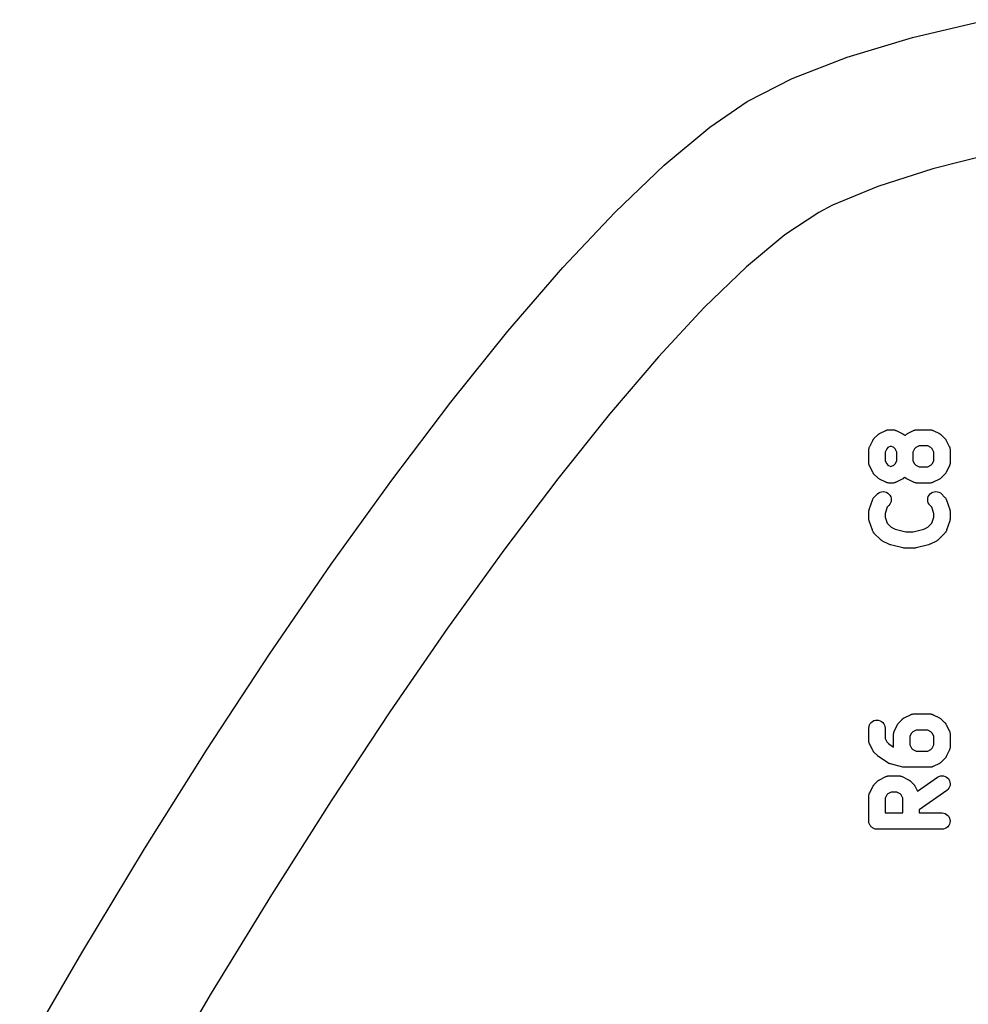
# Model space of a CAD drawing. Extents: x 57.3 to 93.1, y -79.3 to -45.8.
# Tile 15 of 33: x 60.6 to 67.9, y -54 to -46.4. Entities that reach past the tile are written whole.
import ezdxf

# ---------------------------------------------------------------- set-up
doc = ezdxf.new("R2010")
doc.units = 0
doc.header["$MEASUREMENT"] = 0
doc.layers.add('BLACK', color=7, linetype='CONTINUOUS')

msp = doc.modelspace()

# ---------------------------------------------------------------- linework, layer by layer
at = {"layer": 'BLACK', "linetype": 'CONTINUOUS'}
for p, q in [((67.4999, -46.5448), (68.0753, -46.4075)), ((66.9982, -46.6957), (67.4997, -46.5449)), ((67.4997, -46.5449), (67.4997, -46.5448)), ((67.4997, -46.5448), (67.4998, -46.5448)), ((67.4998, -46.5448), (67.4999, -46.5448)), ((66.5737, -46.8599), (66.9979, -46.6958)), ((66.9979, -46.6958), (66.9979, -46.6958)), ((66.9979, -46.6958), (66.9981, -46.6958)), ((66.9981, -46.6958), (66.9982, -46.6957)), ((66.2295, -47.0368), (66.5732, -46.8601)), ((66.5732, -46.8601), (66.5735, -46.86)), ((66.5732, -46.8601), (66.5732, -46.8601)), ((66.5735, -46.86), (66.5737, -46.8599)), ((65.9424, -47.2334), (66.229, -47.0372)), ((66.229, -47.0371), (66.2293, -47.037)), ((66.229, -47.0372), (66.229, -47.0371)), ((66.2293, -47.037), (66.2295, -47.0368)), ((65.591, -47.5249), (65.942, -47.2337)), ((65.942, -47.2336), (65.9422, -47.2335)), ((65.942, -47.2337), (65.942, -47.2336)), ((65.9422, -47.2335), (65.9424, -47.2334)), ((68.1535, -47.4285), (67.6564, -47.5538)), ((65.2131, -47.8866), (65.5907, -47.5252)), ((65.5907, -47.5252), (65.5908, -47.5251)), ((65.5908, -47.5251), (65.5909, -47.525)), ((65.5909, -47.525), (65.591, -47.5249)), ((67.6564, -47.5538), (67.2318, -47.6893)), ((67.2318, -47.6893), (66.8846, -47.8344)), ((66.8846, -47.8344), (66.7794, -47.8889)), ((64.8117, -48.3139), (65.2129, -47.8867)), ((65.2129, -47.8867), (65.213, -47.8867)), ((65.213, -47.8867), (65.213, -47.8866)), ((65.213, -47.8866), (65.2131, -47.8866)), ((66.7794, -47.8889), (66.5178, -48.0616)), ((66.5178, -48.0616), (66.223, -48.3069)), ((64.3897, -48.8026), (64.8115, -48.314)), ((64.8115, -48.314), (64.8116, -48.314)), ((64.8116, -48.314), (64.8116, -48.3139)), ((64.8116, -48.3139), (64.8117, -48.3139)), ((66.223, -48.3069), (65.8981, -48.621)), ((65.8981, -48.621), (65.546, -49)), ((63.9502, -49.3485), (64.3896, -48.8028)), ((64.3896, -48.8027), (64.3897, -48.8026)), ((64.3896, -48.8028), (64.3896, -48.8027)), ((64.3896, -48.8027), (64.3896, -48.8027)), ((65.546, -49), (65.1698, -49.4399)), ((63.4961, -49.9471), (63.9501, -49.3486)), ((63.9501, -49.3486), (63.9501, -49.3485)), ((63.9501, -49.3485), (63.9501, -49.3485)), ((63.9501, -49.3485), (63.9502, -49.3485)), ((65.1698, -49.4399), (64.7724, -49.9366)), ((67.2459, -49.5901), (67.2935, -49.5662)), ((67.2935, -49.5662), (67.2943, -49.5659)), ((67.2943, -49.5659), (67.296, -49.5652)), ((67.296, -49.5652), (67.2976, -49.5644)), ((67.2976, -49.5644), (67.3017, -49.5631)), ((67.3017, -49.5631), (67.3057, -49.5617)), ((67.3057, -49.5617), (67.3075, -49.5614)), ((67.3075, -49.5614), (67.3093, -49.5608)), ((67.3093, -49.5608), (67.3135, -49.5604)), ((67.3135, -49.5604), (67.3178, -49.5598)), ((67.3178, -49.5598), (67.3196, -49.5598)), ((67.3196, -49.5598), (67.3214, -49.5596)), ((67.3214, -49.5596), (67.3452, -49.5596)), ((67.3452, -49.5596), (67.3461, -49.5596)), ((67.3461, -49.5596), (67.3479, -49.5599)), ((67.3479, -49.5599), (67.3498, -49.5598)), ((67.3498, -49.5598), (67.354, -49.5605)), ((67.354, -49.5605), (67.3582, -49.561)), ((67.3582, -49.561), (67.36, -49.5616)), ((67.36, -49.5616), (67.3618, -49.5619)), ((67.3618, -49.5619), (67.3658, -49.5634)), ((67.3658, -49.5634), (67.3699, -49.5647)), ((67.3699, -49.5647), (67.3715, -49.5656)), ((67.3715, -49.5656), (67.3732, -49.5662)), ((67.3732, -49.5662), (67.4208, -49.5901)), ((67.4601, -49.5901), (67.5078, -49.5662)), ((67.5078, -49.5662), (67.5085, -49.5659)), ((67.5085, -49.5659), (67.5103, -49.5652)), ((67.5103, -49.5652), (67.5119, -49.5644)), ((67.5119, -49.5644), (67.516, -49.5631)), ((67.516, -49.5631), (67.52, -49.5617)), ((67.52, -49.5617), (67.5218, -49.5614)), ((67.5218, -49.5614), (67.5236, -49.5608)), ((67.5236, -49.5608), (67.5278, -49.5604)), ((67.5278, -49.5604), (67.532, -49.5598)), ((67.532, -49.5598), (67.5339, -49.5598)), ((67.5339, -49.5598), (67.5357, -49.5596)), ((67.5357, -49.5596), (67.631, -49.5596)), ((67.631, -49.5596), (67.6318, -49.5596)), ((67.6318, -49.5596), (67.6337, -49.5599)), ((67.6337, -49.5599), (67.6355, -49.5598)), ((67.6355, -49.5598), (67.6397, -49.5605)), ((67.6397, -49.5605), (67.6439, -49.561)), ((67.6439, -49.561), (67.6457, -49.5616)), ((67.6457, -49.5616), (67.6475, -49.5619)), ((67.6475, -49.5619), (67.6515, -49.5634)), ((67.6515, -49.5634), (67.6556, -49.5647)), ((67.6556, -49.5647), (67.6572, -49.5656)), ((67.6572, -49.5656), (67.6589, -49.5662)), ((67.6589, -49.5662), (67.7065, -49.5901)), ((67.1703, -49.6894), (67.1941, -49.6418)), ((67.1941, -49.6418), (67.1945, -49.641)), ((67.1945, -49.641), (67.1964, -49.6381)), ((67.1964, -49.6381), (67.1981, -49.635)), ((67.1981, -49.635), (67.1997, -49.633)), ((67.1997, -49.633), (67.2011, -49.6308)), ((67.2011, -49.6308), (67.2036, -49.6283)), ((67.2036, -49.6283), (67.2058, -49.6256)), ((67.2058, -49.6256), (67.2296, -49.6018)), ((67.2296, -49.6018), (67.2302, -49.6011)), ((67.2302, -49.6011), (67.233, -49.599)), ((67.233, -49.599), (67.2355, -49.5965)), ((67.2355, -49.5965), (67.2377, -49.5952)), ((67.2377, -49.5952), (67.2398, -49.5935)), ((67.2398, -49.5935), (67.2429, -49.5919)), ((67.2429, -49.5919), (67.2459, -49.5901)), ((67.4208, -49.5901), (67.4216, -49.5904)), ((67.4216, -49.5904), (67.4245, -49.5924)), ((67.4245, -49.5924), (67.4276, -49.594)), ((67.4276, -49.594), (67.4296, -49.5957)), ((67.4296, -49.5957), (67.4318, -49.5971)), ((67.4318, -49.5971), (67.4343, -49.5995)), ((67.4343, -49.5995), (67.4371, -49.6018)), ((67.4371, -49.6018), (67.4405, -49.6052)), ((67.4405, -49.6052), (67.4439, -49.6018)), ((67.4439, -49.6018), (67.4445, -49.6011)), ((67.4445, -49.6011), (67.4473, -49.599)), ((67.4473, -49.599), (67.4498, -49.5965)), ((67.4498, -49.5965), (67.452, -49.5952)), ((67.452, -49.5952), (67.4541, -49.5935)), ((67.4541, -49.5935), (67.4572, -49.5919)), ((67.4572, -49.5919), (67.4601, -49.5901)), ((67.7065, -49.5901), (67.7073, -49.5904)), ((67.7073, -49.5904), (67.7102, -49.5924)), ((67.7102, -49.5924), (67.7133, -49.594)), ((67.7133, -49.594), (67.7154, -49.5957)), ((67.7154, -49.5957), (67.7175, -49.5971)), ((67.7175, -49.5971), (67.7201, -49.5995)), ((67.7201, -49.5995), (67.7228, -49.6018)), ((67.7228, -49.6018), (67.7466, -49.6256)), ((67.7466, -49.6256), (67.7472, -49.6262)), ((67.7472, -49.6262), (67.7494, -49.6289)), ((67.7494, -49.6289), (67.7518, -49.6315)), ((67.7518, -49.6315), (67.7532, -49.6337)), ((67.7532, -49.6337), (67.7548, -49.6357)), ((67.7548, -49.6357), (67.7564, -49.6388)), ((67.7564, -49.6388), (67.7583, -49.6418)), ((67.7583, -49.6418), (67.7821, -49.6894)), ((67.1637, -49.7165), (67.1639, -49.7147)), ((67.1637, -49.7174), (67.1637, -49.7165)), ((67.1637, -49.8126), (67.1637, -49.7174)), ((67.1639, -49.7128), (67.1646, -49.7086)), ((67.1639, -49.7147), (67.1639, -49.7128)), ((67.1646, -49.7086), (67.1651, -49.7044)), ((67.1651, -49.7044), (67.1656, -49.7026)), ((67.1656, -49.7026), (67.1659, -49.7008)), ((67.1659, -49.7008), (67.1675, -49.6968)), ((67.1675, -49.6968), (67.1687, -49.6928)), ((67.1687, -49.6928), (67.1696, -49.6911)), ((67.1696, -49.6911), (67.1703, -49.6894)), ((67.3014, -49.7068), (67.2887, -49.7321)), ((67.2887, -49.7321), (67.2887, -49.7979)), ((67.3108, -49.6973), (67.3014, -49.7068)), ((67.3333, -49.6861), (67.3108, -49.6973)), ((67.3558, -49.6973), (67.3333, -49.6861)), ((67.3653, -49.7068), (67.3558, -49.6973)), ((67.378, -49.7321), (67.3653, -49.7068)), ((67.378, -49.7979), (67.378, -49.7321)), ((67.5157, -49.7068), (67.503, -49.7321)), ((67.503, -49.7321), (67.503, -49.7979)), ((67.5251, -49.6973), (67.5157, -49.7068)), ((67.5505, -49.6846), (67.5251, -49.6973)), ((67.6162, -49.6846), (67.5505, -49.6846)), ((67.6415, -49.6973), (67.6162, -49.6846)), ((67.651, -49.7068), (67.6415, -49.6973)), ((67.6637, -49.7321), (67.651, -49.7068)), ((67.6637, -49.7979), (67.6637, -49.7321)), ((67.7821, -49.6894), (67.7825, -49.6902)), ((67.7825, -49.6902), (67.7831, -49.6919)), ((67.7831, -49.6919), (67.784, -49.6936)), ((67.784, -49.6936), (67.7852, -49.6977)), ((67.7852, -49.6977), (67.7867, -49.7017)), ((67.7867, -49.7017), (67.787, -49.7035)), ((67.787, -49.7035), (67.7875, -49.7052)), ((67.7875, -49.7052), (67.7879, -49.7095)), ((67.7879, -49.7095), (67.7886, -49.7137)), ((67.7886, -49.7137), (67.7885, -49.7155)), ((67.7885, -49.7155), (67.7887, -49.7174)), ((67.7887, -49.7174), (67.7887, -49.8126)), ((67.2887, -49.7979), (67.3014, -49.8232)), ((67.3653, -49.8232), (67.378, -49.7979)), ((67.503, -49.7979), (67.5157, -49.8232)), ((67.651, -49.8232), (67.6637, -49.7979)), ((67.1639, -49.8145), (67.1637, -49.8126)), ((67.1638, -49.8163), (67.1639, -49.8145)), ((67.1645, -49.8205), (67.1638, -49.8163)), ((67.1649, -49.8248), (67.1645, -49.8205)), ((67.1654, -49.8265), (67.1649, -49.8248)), ((67.1657, -49.8283), (67.1654, -49.8265)), ((67.1672, -49.8323), (67.1657, -49.8283)), ((67.1684, -49.8364), (67.1672, -49.8323)), ((67.1693, -49.8381), (67.1684, -49.8364)), ((67.1699, -49.8398), (67.1693, -49.8381)), ((67.1703, -49.8406), (67.1699, -49.8398)), ((67.1941, -49.8882), (67.1703, -49.8406)), ((67.3014, -49.8232), (67.3108, -49.8327)), ((67.3108, -49.8327), (67.3333, -49.8439)), ((67.3333, -49.8439), (67.3558, -49.8327)), ((67.3558, -49.8327), (67.3653, -49.8232)), ((67.5157, -49.8232), (67.5251, -49.8327)), ((67.5251, -49.8327), (67.5505, -49.8454)), ((67.5505, -49.8454), (67.6162, -49.8454)), ((67.6162, -49.8454), (67.6415, -49.8327)), ((67.6415, -49.8327), (67.651, -49.8232)), ((67.7821, -49.8406), (67.7583, -49.8882)), ((67.7828, -49.8389), (67.7821, -49.8406)), ((67.7836, -49.8372), (67.7828, -49.8389)), ((67.7849, -49.8332), (67.7836, -49.8372)), ((67.7865, -49.8292), (67.7849, -49.8332)), ((67.7868, -49.8274), (67.7865, -49.8292)), ((67.7873, -49.8256), (67.7868, -49.8274)), ((67.7878, -49.8214), (67.7873, -49.8256)), ((67.7885, -49.8172), (67.7878, -49.8214)), ((67.7887, -49.8135), (67.7885, -49.8153)), ((67.7885, -49.8153), (67.7885, -49.8172)), ((67.7887, -49.8126), (67.7887, -49.8135)), ((63.0306, -50.5942), (63.4961, -49.9472)), ((63.4961, -49.9472), (63.4961, -49.9471)), ((63.4961, -49.9471), (63.4961, -49.9471)), ((63.4961, -49.9471), (63.4961, -49.9471)), ((64.7724, -49.9366), (64.3568, -50.4864)), ((67.196, -49.8912), (67.1941, -49.8882)), ((67.1976, -49.8943), (67.196, -49.8912)), ((67.1992, -49.8963), (67.1976, -49.8943)), ((67.2006, -49.8985), (67.1992, -49.8963)), ((67.203, -49.9011), (67.2006, -49.8985)), ((67.2052, -49.9038), (67.203, -49.9011)), ((67.2058, -49.9044), (67.2052, -49.9038)), ((67.2296, -49.9282), (67.2058, -49.9044)), ((67.2323, -49.9305), (67.2296, -49.9282)), ((67.2348, -49.9329), (67.2323, -49.9305)), ((67.237, -49.9343), (67.2348, -49.9329)), ((67.239, -49.936), (67.237, -49.9343)), ((67.2421, -49.9376), (67.239, -49.936)), ((67.2451, -49.9396), (67.2421, -49.9376)), ((67.2459, -49.9399), (67.2451, -49.9396)), ((67.2935, -49.9638), (67.2459, -49.9399)), ((67.4208, -49.9399), (67.3732, -49.9638)), ((67.4238, -49.9381), (67.4208, -49.9399)), ((67.4269, -49.9365), (67.4238, -49.9381)), ((67.4289, -49.9348), (67.4269, -49.9365)), ((67.4311, -49.9335), (67.4289, -49.9348)), ((67.4337, -49.931), (67.4311, -49.9335)), ((67.4364, -49.9289), (67.4337, -49.931)), ((67.4371, -49.9282), (67.4364, -49.9289)), ((67.4405, -49.9248), (67.4371, -49.9282)), ((67.4439, -49.9282), (67.4405, -49.9248)), ((67.4466, -49.9305), (67.4439, -49.9282)), ((67.4491, -49.9329), (67.4466, -49.9305)), ((67.4513, -49.9343), (67.4491, -49.9329)), ((67.4533, -49.936), (67.4513, -49.9343)), ((67.4564, -49.9376), (67.4533, -49.936)), ((67.4594, -49.9396), (67.4564, -49.9376)), ((67.4601, -49.9399), (67.4594, -49.9396)), ((67.5078, -49.9638), (67.4601, -49.9399)), ((67.7065, -49.9399), (67.6589, -49.9638)), ((67.7095, -49.9381), (67.7065, -49.9399)), ((67.7126, -49.9365), (67.7095, -49.9381)), ((67.7146, -49.9348), (67.7126, -49.9365)), ((67.7168, -49.9335), (67.7146, -49.9348)), ((67.7194, -49.931), (67.7168, -49.9335)), ((67.7221, -49.9289), (67.7194, -49.931)), ((67.7228, -49.9282), (67.7221, -49.9289)), ((67.7466, -49.9044), (67.7228, -49.9282)), ((67.7488, -49.9017), (67.7466, -49.9044)), ((67.7512, -49.8992), (67.7488, -49.9017)), ((67.7527, -49.897), (67.7512, -49.8992)), ((67.7543, -49.895), (67.7527, -49.897)), ((67.756, -49.8919), (67.7543, -49.895)), ((67.7579, -49.889), (67.756, -49.8919)), ((67.7583, -49.8882), (67.7579, -49.889)), ((67.2506, -50.0403), (67.2623, -50.0369)), ((67.2623, -50.0369), (67.2745, -50.0358)), ((67.2745, -50.0358), (67.2866, -50.0372)), ((67.2866, -50.0372), (67.2982, -50.0408)), ((67.2952, -49.9644), (67.2935, -49.9638)), ((67.2968, -49.9653), (67.2952, -49.9644)), ((67.3009, -49.9666), (67.2968, -49.9653)), ((67.3049, -49.9681), (67.3009, -49.9666)), ((67.3067, -49.9684), (67.3049, -49.9681)), ((67.3084, -49.969), (67.3067, -49.9684)), ((67.3127, -49.9695), (67.3084, -49.969)), ((67.3169, -49.9702), (67.3127, -49.9695)), ((67.3187, -49.9701), (67.3169, -49.9702)), ((67.3206, -49.9704), (67.3187, -49.9701)), ((67.3214, -49.9704), (67.3206, -49.9704)), ((67.3452, -49.9704), (67.3214, -49.9704)), ((67.3471, -49.9702), (67.3452, -49.9704)), ((67.3489, -49.9702), (67.3471, -49.9702)), ((67.3531, -49.9696), (67.3489, -49.9702)), ((67.3574, -49.9692), (67.3531, -49.9696)), ((67.3591, -49.9686), (67.3574, -49.9692)), ((67.361, -49.9683), (67.3591, -49.9686)), ((67.365, -49.9669), (67.361, -49.9683)), ((67.3691, -49.9656), (67.365, -49.9669)), ((67.3707, -49.9648), (67.3691, -49.9656)), ((67.3724, -49.9641), (67.3707, -49.9648)), ((67.3732, -49.9638), (67.3724, -49.9641)), ((67.5095, -49.9644), (67.5078, -49.9638)), ((67.5111, -49.9653), (67.5095, -49.9644)), ((67.5152, -49.9666), (67.5111, -49.9653)), ((67.5192, -49.9681), (67.5152, -49.9666)), ((67.521, -49.9684), (67.5192, -49.9681)), ((67.5227, -49.969), (67.521, -49.9684)), ((67.527, -49.9695), (67.5227, -49.969)), ((67.5312, -49.9702), (67.527, -49.9695)), ((67.533, -49.9701), (67.5312, -49.9702)), ((67.5348, -49.9704), (67.533, -49.9701)), ((67.5357, -49.9704), (67.5348, -49.9704)), ((67.631, -49.9704), (67.5357, -49.9704)), ((67.6328, -49.9702), (67.631, -49.9704)), ((67.6346, -49.9702), (67.6328, -49.9702)), ((67.6388, -49.9696), (67.6346, -49.9702)), ((67.6431, -49.9692), (67.6388, -49.9696)), ((67.6449, -49.9686), (67.6431, -49.9692)), ((67.6467, -49.9683), (67.6449, -49.9686)), ((67.6507, -49.9669), (67.6467, -49.9683)), ((67.6548, -49.9656), (67.6507, -49.9669)), ((67.6564, -49.9648), (67.6548, -49.9656)), ((67.655, -50.0405), (67.6666, -50.037)), ((67.6581, -49.9641), (67.6564, -49.9648)), ((67.6589, -49.9638), (67.6581, -49.9641)), ((67.6666, -50.037), (67.6788, -50.0358)), ((67.6788, -50.0358), (67.6909, -50.0371)), ((67.6909, -50.0371), (67.7026, -50.0406)), ((67.1669, -50.1738), (67.1907, -50.1024)), ((67.1907, -50.1024), (67.191, -50.1016)), ((67.191, -50.1016), (67.1918, -50.0999)), ((67.1918, -50.0999), (67.1923, -50.0981)), ((67.1923, -50.0981), (67.1943, -50.0944)), ((67.1943, -50.0944), (67.1961, -50.0905)), ((67.1961, -50.0905), (67.1972, -50.089)), ((67.1972, -50.089), (67.1981, -50.0874)), ((67.1981, -50.0874), (67.2008, -50.0841)), ((67.2008, -50.0841), (67.2033, -50.0806)), ((67.2033, -50.0806), (67.2046, -50.0794)), ((67.2046, -50.0794), (67.2058, -50.0779)), ((67.2058, -50.0779), (67.2296, -50.0541)), ((67.2296, -50.0541), (67.2302, -50.0535)), ((67.2302, -50.0535), (67.2398, -50.0459)), ((67.2398, -50.0459), (67.2506, -50.0403)), ((67.2982, -50.0408), (67.3089, -50.0466)), ((67.3089, -50.0466), (67.3183, -50.0544)), ((67.3183, -50.0544), (67.326, -50.0639)), ((67.326, -50.0639), (67.3317, -50.0747)), ((67.3351, -50.1107), (67.3315, -50.1224)), ((67.3317, -50.0747), (67.3352, -50.0864)), ((67.3363, -50.0986), (67.3351, -50.1107)), ((67.3352, -50.0864), (67.3363, -50.0986)), ((67.6161, -50.0977), (67.6174, -50.0856)), ((67.6171, -50.1098), (67.6161, -50.0977)), ((67.6205, -50.1215), (67.6171, -50.1098)), ((67.6174, -50.0856), (67.621, -50.0739)), ((67.621, -50.0739), (67.6269, -50.0632)), ((67.6269, -50.0632), (67.6347, -50.0538)), ((67.6347, -50.0538), (67.6442, -50.0462)), ((67.6442, -50.0462), (67.655, -50.0405)), ((67.7026, -50.0406), (67.7133, -50.0464)), ((67.7133, -50.0464), (67.7228, -50.0541)), ((67.7228, -50.0541), (67.7466, -50.0779)), ((67.7466, -50.0779), (67.7472, -50.0786)), ((67.7472, -50.0786), (67.7483, -50.08)), ((67.7483, -50.08), (67.7497, -50.0813)), ((67.7497, -50.0813), (67.7521, -50.0848)), ((67.7521, -50.0848), (67.7548, -50.0881)), ((67.7548, -50.0881), (67.7556, -50.0897)), ((67.7556, -50.0897), (67.7567, -50.0912)), ((67.7567, -50.0912), (67.7584, -50.0952)), ((67.7584, -50.0952), (67.7604, -50.0989)), ((67.7604, -50.0989), (67.7609, -50.1007)), ((67.7609, -50.1007), (67.7617, -50.1024)), ((67.7617, -50.1024), (67.7855, -50.1738)), ((67.1637, -50.1927), (67.1641, -50.1892)), ((67.1641, -50.1892), (67.1642, -50.1857)), ((67.1642, -50.1857), (67.1648, -50.1832)), ((67.1648, -50.1832), (67.1651, -50.1806)), ((67.1651, -50.1806), (67.1661, -50.1772)), ((67.1661, -50.1772), (67.1669, -50.1738)), ((67.3046, -50.1559), (67.2887, -50.2037)), ((67.318, -50.1425), (67.3046, -50.1559)), ((67.3257, -50.1331), (67.318, -50.1425)), ((67.3315, -50.1224), (67.3257, -50.1331)), ((67.6262, -50.1324), (67.6205, -50.1215)), ((67.6338, -50.1419), (67.6262, -50.1324)), ((67.6344, -50.1425), (67.6338, -50.1419)), ((67.6478, -50.1559), (67.6344, -50.1425)), ((67.6637, -50.2037), (67.6478, -50.1559)), ((67.7855, -50.1738), (67.7858, -50.1746)), ((67.7858, -50.1746), (67.7865, -50.1781)), ((67.7865, -50.1781), (67.7875, -50.1814)), ((67.7875, -50.1814), (67.7878, -50.184)), ((67.7878, -50.184), (67.7883, -50.1866)), ((67.7883, -50.1866), (67.7883, -50.1901)), ((67.1637, -50.1936), (67.1637, -50.1927)), ((67.1637, -50.2412), (67.1637, -50.1936)), ((67.164, -50.2447), (67.1637, -50.2412)), ((67.1641, -50.2482), (67.164, -50.2447)), ((67.1646, -50.2507), (67.1641, -50.2482)), ((67.1649, -50.2533), (67.1646, -50.2507)), ((67.1659, -50.2567), (67.1649, -50.2533)), ((67.1666, -50.2601), (67.1659, -50.2567)), ((67.1669, -50.261), (67.1666, -50.2601)), ((67.1907, -50.3324), (67.1669, -50.261)), ((67.2887, -50.2037), (67.2887, -50.231)), ((67.2887, -50.231), (67.3046, -50.2789)), ((67.6478, -50.2789), (67.6637, -50.231)), ((67.6637, -50.231), (67.6637, -50.2037)), ((67.7855, -50.261), (67.7617, -50.3324)), ((67.7863, -50.2575), (67.7855, -50.261)), ((67.7873, -50.2542), (67.7863, -50.2575)), ((67.7876, -50.2516), (67.7873, -50.2542)), ((67.7882, -50.2491), (67.7876, -50.2516)), ((67.7883, -50.2455), (67.7882, -50.2491)), ((67.7883, -50.1901), (67.7887, -50.1936)), ((67.7887, -50.2421), (67.7883, -50.2455)), ((67.7887, -50.1936), (67.7887, -50.2412)), ((67.7887, -50.2412), (67.7887, -50.2421)), ((67.1915, -50.3341), (67.1907, -50.3324)), ((67.192, -50.3358), (67.1915, -50.3341)), ((67.1939, -50.3396), (67.192, -50.3358)), ((67.1957, -50.3435), (67.1939, -50.3396)), ((67.3046, -50.2789), (67.3346, -50.3089)), ((67.3346, -50.3089), (67.3671, -50.3251)), ((67.3671, -50.3251), (67.4482, -50.3454)), ((67.5042, -50.3454), (67.5853, -50.3251)), ((67.5853, -50.3251), (67.6177, -50.3089)), ((67.6177, -50.3089), (67.6478, -50.2789)), ((67.7581, -50.3404), (67.7563, -50.3443)), ((67.7601, -50.3366), (67.7581, -50.3404)), ((67.7606, -50.3349), (67.7601, -50.3366)), ((67.7614, -50.3332), (67.7606, -50.3349)), ((67.7617, -50.3324), (67.7614, -50.3332)), ((67.1967, -50.345), (67.1957, -50.3435)), ((67.1976, -50.3467), (67.1967, -50.345)), ((67.2002, -50.35), (67.1976, -50.3467)), ((67.2027, -50.3535), (67.2002, -50.35)), ((67.204, -50.3548), (67.2027, -50.3535)), ((67.2052, -50.3562), (67.204, -50.3548)), ((67.2058, -50.3568), (67.2052, -50.3562)), ((67.2534, -50.4044), (67.2058, -50.3568)), ((67.2561, -50.4067), (67.2534, -50.4044)), ((67.2587, -50.4091), (67.2561, -50.4067)), ((67.2608, -50.4105), (67.2587, -50.4091)), ((67.2629, -50.4122), (67.2608, -50.4105)), ((67.2659, -50.4138), (67.2629, -50.4122)), ((67.2689, -50.4157), (67.2659, -50.4138)), ((67.2697, -50.4161), (67.2689, -50.4157)), ((67.3173, -50.4399), (67.2697, -50.4161)), ((67.4482, -50.3454), (67.5042, -50.3454)), ((67.6827, -50.4161), (67.6351, -50.4399)), ((67.6857, -50.4143), (67.6827, -50.4161)), ((67.6888, -50.4127), (67.6857, -50.4143)), ((67.6908, -50.411), (67.6888, -50.4127)), ((67.693, -50.4096), (67.6908, -50.411)), ((67.6956, -50.4072), (67.693, -50.4096)), ((67.6983, -50.405), (67.6956, -50.4072)), ((67.699, -50.4044), (67.6983, -50.405)), ((67.7466, -50.3568), (67.699, -50.4044)), ((67.7477, -50.3554), (67.7466, -50.3568)), ((67.7491, -50.3541), (67.7477, -50.3554)), ((67.7516, -50.3507), (67.7491, -50.3541)), ((67.7543, -50.3474), (67.7516, -50.3507)), ((67.7552, -50.3458), (67.7543, -50.3474)), ((67.7563, -50.3443), (67.7552, -50.3458)), ((64.3568, -50.4864), (63.9259, -51.0852)), ((67.3176, -50.4401), (67.3173, -50.4399)), ((67.3178, -50.4402), (67.3176, -50.4401)), ((67.3232, -50.4422), (67.3178, -50.4402)), ((67.3287, -50.4443), (67.3232, -50.4422)), ((67.329, -50.4444), (67.3287, -50.4443)), ((67.3292, -50.4445), (67.329, -50.4444)), ((67.3301, -50.4447), (67.3292, -50.4445)), ((67.4253, -50.4685), (67.3301, -50.4447)), ((67.4264, -50.4687), (67.4253, -50.4685)), ((67.4275, -50.469), (67.4264, -50.4687)), ((67.4324, -50.4695), (67.4275, -50.469)), ((67.4374, -50.4703), (67.4324, -50.4695)), ((67.4385, -50.4702), (67.4374, -50.4703)), ((67.4396, -50.4704), (67.4385, -50.4702)), ((67.4405, -50.4704), (67.4396, -50.4704)), ((67.5119, -50.4704), (67.4405, -50.4704)), ((67.513, -50.4702), (67.5119, -50.4704)), ((67.5141, -50.4703), (67.513, -50.4702)), ((67.5191, -50.4697), (67.5141, -50.4703)), ((67.524, -50.4692), (67.5191, -50.4697)), ((67.5251, -50.4688), (67.524, -50.4692)), ((67.5262, -50.4687), (67.5251, -50.4688)), ((67.5271, -50.4685), (67.5262, -50.4687)), ((67.6223, -50.4447), (67.5271, -50.4685)), ((67.6226, -50.4446), (67.6223, -50.4447)), ((67.6229, -50.4445), (67.6226, -50.4446)), ((67.6283, -50.4425), (67.6229, -50.4445)), ((67.6338, -50.4406), (67.6283, -50.4425)), ((67.634, -50.4404), (67.6338, -50.4406)), ((67.6343, -50.4403), (67.634, -50.4404)), ((67.6351, -50.4399), (67.6343, -50.4403)), ((62.5566, -51.2855), (63.0305, -50.5943)), ((63.0305, -50.5943), (63.0306, -50.5942)), ((63.0306, -50.5942), (63.0306, -50.5942)), ((63.0306, -50.5942), (63.0306, -50.5942)), ((63.9259, -51.0852), (63.4828, -51.7291)), ((62.0772, -52.0165), (62.5566, -51.2855)), ((62.5566, -51.2855), (62.5566, -51.2855)), ((62.5566, -51.2855), (62.5566, -51.2855)), ((62.5566, -51.2855), (62.5566, -51.2855)), ((63.4828, -51.7291), (63.0303, -52.414)), ((67.4282, -51.7802), (67.4302, -51.7785)), ((67.4302, -51.7785), (67.4334, -51.7769)), ((67.4334, -51.7769), (67.4363, -51.7751)), ((67.4363, -51.7751), (67.484, -51.7512)), ((67.484, -51.7512), (67.4847, -51.7509)), ((67.4847, -51.7509), (67.4865, -51.7502)), ((67.4865, -51.7502), (67.4881, -51.7494)), ((67.4881, -51.7494), (67.4922, -51.7481)), ((67.4922, -51.7481), (67.4962, -51.7467)), ((67.4962, -51.7467), (67.498, -51.7464)), ((67.498, -51.7464), (67.4998, -51.7458)), ((67.4998, -51.7458), (67.504, -51.7454)), ((67.504, -51.7454), (67.5082, -51.7447)), ((67.5082, -51.7447), (67.5101, -51.7448)), ((67.5101, -51.7448), (67.5119, -51.7446)), ((67.5119, -51.7446), (67.631, -51.7446)), ((67.631, -51.7446), (67.6318, -51.7446)), ((67.6318, -51.7446), (67.6337, -51.7449)), ((67.6337, -51.7449), (67.6355, -51.7448)), ((67.6355, -51.7448), (67.6397, -51.7455)), ((67.6397, -51.7455), (67.6439, -51.746)), ((67.6439, -51.746), (67.6457, -51.7466)), ((67.6457, -51.7466), (67.6475, -51.7469)), ((67.6475, -51.7469), (67.6515, -51.7484)), ((67.6515, -51.7484), (67.6556, -51.7497)), ((67.6556, -51.7497), (67.6572, -51.7506)), ((67.6572, -51.7506), (67.6589, -51.7512)), ((67.6589, -51.7512), (67.7065, -51.7751)), ((67.7065, -51.7751), (67.7073, -51.7754)), ((67.7073, -51.7754), (67.7102, -51.7774)), ((67.7102, -51.7774), (67.7133, -51.779)), ((67.7133, -51.779), (67.7154, -51.7807)), ((67.1637, -51.8539), (67.1651, -51.8418)), ((67.1637, -51.8548), (67.1637, -51.8539)), ((67.1637, -51.95), (67.1637, -51.8548)), ((67.1651, -51.8418), (67.1687, -51.8301)), ((67.1687, -51.8301), (67.1746, -51.8195)), ((67.1746, -51.8195), (67.1825, -51.8101)), ((67.1825, -51.8101), (67.192, -51.8025)), ((67.192, -51.8025), (67.2028, -51.7968)), ((67.2028, -51.7968), (67.2145, -51.7934)), ((67.2145, -51.7934), (67.2266, -51.7923)), ((67.2266, -51.7923), (67.2388, -51.7935)), ((67.2388, -51.7935), (67.2504, -51.7971)), ((67.2504, -51.7971), (67.2611, -51.8029)), ((67.2611, -51.8029), (67.2705, -51.8107)), ((67.2705, -51.8107), (67.2782, -51.8202)), ((67.2782, -51.8202), (67.284, -51.8309)), ((67.284, -51.8309), (67.2875, -51.8426)), ((67.2875, -51.8426), (67.2887, -51.8548)), ((67.2887, -51.8548), (67.2887, -51.9352)), ((67.3608, -51.8744), (67.3846, -51.8268)), ((67.3846, -51.8268), (67.385, -51.826)), ((67.385, -51.826), (67.3869, -51.8231)), ((67.3869, -51.8231), (67.3885, -51.82)), ((67.3885, -51.82), (67.3902, -51.818)), ((67.3902, -51.818), (67.3916, -51.8158)), ((67.3916, -51.8158), (67.3941, -51.8133)), ((67.3941, -51.8133), (67.3963, -51.8106)), ((67.3963, -51.8106), (67.4201, -51.7868)), ((67.4201, -51.7868), (67.4207, -51.7861)), ((67.4207, -51.7861), (67.4235, -51.784)), ((67.4235, -51.784), (67.426, -51.7815)), ((67.426, -51.7815), (67.4282, -51.7802)), ((67.7154, -51.7807), (67.7175, -51.7821)), ((67.7175, -51.7821), (67.7201, -51.7845)), ((67.7201, -51.7845), (67.7228, -51.7868)), ((67.7228, -51.7868), (67.7466, -51.8106)), ((67.7466, -51.8106), (67.7472, -51.8112)), ((67.7472, -51.8112), (67.7494, -51.8139)), ((67.7494, -51.8139), (67.7518, -51.8165)), ((67.7518, -51.8165), (67.7532, -51.8187)), ((67.7532, -51.8187), (67.7548, -51.8207)), ((67.7548, -51.8207), (67.7564, -51.8238)), ((67.7564, -51.8238), (67.7583, -51.8268)), ((67.7583, -51.8268), (67.7821, -51.8744)), ((67.3542, -51.9015), (67.3544, -51.8997)), ((67.3542, -51.9024), (67.3542, -51.9015)), ((67.3542, -51.9976), (67.3542, -51.9024)), ((67.3543, -51.8978), (67.3551, -51.8936)), ((67.3544, -51.8997), (67.3543, -51.8978)), ((67.3551, -51.8936), (67.3555, -51.8894)), ((67.3555, -51.8894), (67.3561, -51.8876)), ((67.3561, -51.8876), (67.3564, -51.8858)), ((67.3564, -51.8858), (67.3579, -51.8818)), ((67.3579, -51.8818), (67.3592, -51.8778)), ((67.3592, -51.8778), (67.3601, -51.8761)), ((67.3601, -51.8761), (67.3608, -51.8744)), ((67.4918, -51.8918), (67.4792, -51.9171)), ((67.4792, -51.9171), (67.4792, -51.9829)), ((67.5013, -51.8823), (67.4918, -51.8918)), ((67.5267, -51.8696), (67.5013, -51.8823)), ((67.6162, -51.8696), (67.5267, -51.8696)), ((67.6415, -51.8823), (67.6162, -51.8696)), ((67.651, -51.8918), (67.6415, -51.8823)), ((67.6637, -51.9171), (67.651, -51.8918)), ((67.6637, -51.9829), (67.6637, -51.9171)), ((67.7821, -51.8744), (67.7825, -51.8752)), ((67.7825, -51.8752), (67.7831, -51.8769)), ((67.7831, -51.8769), (67.784, -51.8786)), ((67.784, -51.8786), (67.7852, -51.8827)), ((67.7852, -51.8827), (67.7867, -51.8867)), ((67.7867, -51.8867), (67.787, -51.8885)), ((67.787, -51.8885), (67.7875, -51.8902)), ((67.7875, -51.8902), (67.7879, -51.8945)), ((67.7879, -51.8945), (67.7886, -51.8987)), ((67.7886, -51.8987), (67.7885, -51.9005)), ((67.7885, -51.9005), (67.7887, -51.9024)), ((67.7887, -51.9024), (67.7887, -51.9976)), ((67.1639, -51.9518), (67.1637, -51.95)), ((67.1638, -51.9537), (67.1639, -51.9518)), ((67.1645, -51.9579), (67.1638, -51.9537)), ((67.1649, -51.9621), (67.1645, -51.9579)), ((67.1654, -51.9639), (67.1649, -51.9621)), ((67.1657, -51.9657), (67.1654, -51.9639)), ((67.1672, -51.9697), (67.1657, -51.9657)), ((67.1684, -51.9738), (67.1672, -51.9697)), ((67.1693, -51.9754), (67.1684, -51.9738)), ((67.1699, -51.9772), (67.1693, -51.9754)), ((67.1703, -51.978), (67.1699, -51.9772)), ((67.1941, -52.0256), (67.1703, -51.978)), ((67.2887, -51.9352), (67.3014, -51.9606)), ((67.3014, -51.9606), (67.3136, -51.9729)), ((67.3136, -51.9729), (67.3543, -52)), ((67.3543, -51.9995), (67.3542, -51.9976)), ((67.3543, -52), (67.3543, -51.9995)), ((67.4792, -51.9829), (67.4918, -52.0082)), ((67.651, -52.0082), (67.6637, -51.9829)), ((67.7878, -52.0064), (67.7873, -52.0106)), ((67.7885, -52.0022), (67.7878, -52.0064)), ((67.7887, -51.9985), (67.7885, -52.0003)), ((67.7885, -52.0003), (67.7885, -52.0022)), ((67.7887, -51.9976), (67.7887, -51.9985)), ((61.5953, -52.7831), (62.0771, -52.0166)), ((62.0771, -52.0166), (62.0772, -52.0165)), ((62.0771, -52.0166), (62.0771, -52.0166)), ((62.0771, -52.0166), (62.0771, -52.0166)), ((67.196, -52.0285), (67.1941, -52.0256)), ((67.1976, -52.0317), (67.196, -52.0285)), ((67.1992, -52.0337), (67.1976, -52.0317)), ((67.2006, -52.0359), (67.1992, -52.0337)), ((67.203, -52.0385), (67.2006, -52.0359)), ((67.2052, -52.0412), (67.203, -52.0385)), ((67.2058, -52.0418), (67.2052, -52.0412)), ((67.2296, -52.0656), (67.2058, -52.0418)), ((67.234, -52.0692), (67.2296, -52.0656)), ((67.2384, -52.0729), (67.234, -52.0692)), ((67.239, -52.0734), (67.2384, -52.0729)), ((67.2391, -52.0734), (67.239, -52.0734)), ((67.239, -52.0734), (67.239, -52.0734)), ((67.239, -52.0734), (67.239, -52.0734)), ((67.3106, -52.121), (67.2391, -52.0734)), ((67.4918, -52.0082), (67.5013, -52.0177)), ((67.5013, -52.0177), (67.5267, -52.0304)), ((67.5267, -52.0304), (67.6162, -52.0304)), ((67.6162, -52.0304), (67.6415, -52.0177)), ((67.6415, -52.0177), (67.651, -52.0082)), ((67.7527, -52.082), (67.7512, -52.0842)), ((67.7543, -52.08), (67.7527, -52.082)), ((67.756, -52.0769), (67.7543, -52.08)), ((67.7579, -52.074), (67.756, -52.0769)), ((67.7583, -52.0732), (67.7579, -52.074)), ((67.7821, -52.0256), (67.7583, -52.0732)), ((67.7828, -52.0238), (67.7821, -52.0256)), ((67.7836, -52.0222), (67.7828, -52.0238)), ((67.7849, -52.0182), (67.7836, -52.0222)), ((67.7865, -52.0142), (67.7849, -52.0182)), ((67.7868, -52.0124), (67.7865, -52.0142)), ((67.7873, -52.0106), (67.7868, -52.0124)), ((67.3143, -52.123), (67.3106, -52.121)), ((67.3178, -52.1252), (67.3143, -52.123)), ((67.3196, -52.1259), (67.3178, -52.1252)), ((67.3213, -52.1268), (67.3196, -52.1259)), ((67.3253, -52.128), (67.3213, -52.1268)), ((67.3292, -52.1295), (67.3253, -52.128)), ((67.3301, -52.1297), (67.3292, -52.1295)), ((67.4253, -52.1535), (67.3301, -52.1297)), ((67.4264, -52.1537), (67.4253, -52.1535)), ((67.4275, -52.154), (67.4264, -52.1537)), ((67.4324, -52.1545), (67.4275, -52.154)), ((67.4374, -52.1553), (67.4324, -52.1545)), ((67.4385, -52.1552), (67.4374, -52.1553)), ((67.4396, -52.1554), (67.4385, -52.1552)), ((67.4405, -52.1554), (67.4396, -52.1554)), ((67.631, -52.1554), (67.4405, -52.1554)), ((67.6328, -52.1552), (67.631, -52.1554)), ((67.6346, -52.1552), (67.6328, -52.1552)), ((67.6388, -52.1546), (67.6346, -52.1552)), ((67.6431, -52.1542), (67.6388, -52.1546)), ((67.6449, -52.1536), (67.6431, -52.1542)), ((67.6467, -52.1533), (67.6449, -52.1536)), ((67.6507, -52.1519), (67.6467, -52.1533)), ((67.6548, -52.1506), (67.6507, -52.1519)), ((67.6564, -52.1498), (67.6548, -52.1506)), ((67.6581, -52.1491), (67.6564, -52.1498)), ((67.6589, -52.1488), (67.6581, -52.1491)), ((67.7065, -52.1249), (67.6589, -52.1488)), ((67.7095, -52.1231), (67.7065, -52.1249)), ((67.7126, -52.1215), (67.7095, -52.1231)), ((67.7146, -52.1198), (67.7126, -52.1215)), ((67.7168, -52.1185), (67.7146, -52.1198)), ((67.7194, -52.116), (67.7168, -52.1185)), ((67.7221, -52.1139), (67.7194, -52.116)), ((67.7228, -52.1132), (67.7221, -52.1139)), ((67.7466, -52.0894), (67.7228, -52.1132)), ((67.7488, -52.0867), (67.7466, -52.0894)), ((67.7512, -52.0842), (67.7488, -52.0867)), ((67.2459, -52.2512), (67.2935, -52.2274)), ((67.2935, -52.2274), (67.2943, -52.227)), ((67.2943, -52.227), (67.296, -52.2264)), ((67.296, -52.2264), (67.2976, -52.2255)), ((67.2976, -52.2255), (67.3017, -52.2243)), ((67.3017, -52.2243), (67.3057, -52.2228)), ((67.3057, -52.2228), (67.3075, -52.2226)), ((67.3075, -52.2226), (67.3093, -52.222)), ((67.3093, -52.222), (67.3135, -52.2216)), ((67.3135, -52.2216), (67.3178, -52.2209)), ((67.3178, -52.2209), (67.3196, -52.221)), ((67.3196, -52.221), (67.3214, -52.2208)), ((67.3214, -52.2208), (67.3929, -52.2208)), ((67.3929, -52.2208), (67.3937, -52.2208)), ((67.3937, -52.2208), (67.3956, -52.221)), ((67.3956, -52.221), (67.3974, -52.221)), ((67.3974, -52.221), (67.4016, -52.2217)), ((67.4016, -52.2217), (67.4059, -52.2222)), ((67.4059, -52.2222), (67.4076, -52.2228)), ((67.4076, -52.2228), (67.4094, -52.2231)), ((67.4094, -52.2231), (67.4134, -52.2246)), ((67.4134, -52.2246), (67.4175, -52.2259)), ((67.4175, -52.2259), (67.4191, -52.2268)), ((67.4191, -52.2268), (67.4208, -52.2274)), ((67.4208, -52.2274), (67.4684, -52.2512)), ((67.5381, -52.3387), (67.6903, -52.2321)), ((67.6903, -52.2321), (67.6911, -52.2316)), ((67.6911, -52.2316), (67.7018, -52.2258)), ((67.7018, -52.2258), (67.7134, -52.2222)), ((67.7134, -52.2222), (67.7255, -52.2208)), ((67.7255, -52.2208), (67.7377, -52.2219)), ((67.7377, -52.2219), (67.7494, -52.2253)), ((67.7494, -52.2253), (67.7602, -52.2309)), ((67.7602, -52.2309), (67.7698, -52.2385)), ((67.1703, -52.3506), (67.1941, -52.303)), ((67.1941, -52.303), (67.1945, -52.3022)), ((67.1945, -52.3022), (67.1964, -52.2993)), ((67.1964, -52.2993), (67.1981, -52.2962)), ((67.1981, -52.2962), (67.1997, -52.2942)), ((67.1997, -52.2942), (67.2011, -52.292)), ((67.2011, -52.292), (67.2036, -52.2895)), ((67.2036, -52.2895), (67.2058, -52.2868)), ((67.2058, -52.2868), (67.2296, -52.2629)), ((67.2296, -52.2629), (67.2302, -52.2623)), ((67.2302, -52.2623), (67.233, -52.2601)), ((67.233, -52.2601), (67.2355, -52.2577)), ((67.2355, -52.2577), (67.2377, -52.2563)), ((67.2377, -52.2563), (67.2398, -52.2547)), ((67.2398, -52.2547), (67.2429, -52.2531)), ((67.2429, -52.2531), (67.2459, -52.2512)), ((67.4684, -52.2512), (67.4692, -52.2516)), ((67.4692, -52.2516), (67.4721, -52.2535)), ((67.4721, -52.2535), (67.4752, -52.2552)), ((67.4752, -52.2552), (67.4773, -52.2569)), ((67.4773, -52.2569), (67.4794, -52.2583)), ((67.4794, -52.2583), (67.482, -52.2607)), ((67.482, -52.2607), (67.4847, -52.2629)), ((67.4847, -52.2629), (67.5085, -52.2868)), ((67.5085, -52.2868), (67.5091, -52.2874)), ((67.5091, -52.2874), (67.5113, -52.2901)), ((67.5113, -52.2901), (67.5137, -52.2927)), ((67.5137, -52.2927), (67.5151, -52.2949)), ((67.5151, -52.2949), (67.5167, -52.2969)), ((67.5167, -52.2969), (67.5183, -52.3)), ((67.5183, -52.3), (67.5202, -52.303)), ((67.5202, -52.303), (67.5381, -52.3387)), ((67.7698, -52.2385), (67.7776, -52.2478)), ((67.7776, -52.2478), (67.7836, -52.2585)), ((67.7844, -52.3061), (67.7788, -52.317)), ((67.7836, -52.2585), (67.7873, -52.2701)), ((67.7877, -52.2944), (67.7844, -52.3061)), ((67.7873, -52.2701), (67.7887, -52.2823)), ((67.7887, -52.2823), (67.7877, -52.2944)), ((67.1637, -52.3777), (67.1639, -52.3759)), ((67.1637, -52.3786), (67.1637, -52.3777)), ((67.1637, -52.569), (67.1637, -52.3786)), ((67.1639, -52.374), (67.1646, -52.3698)), ((67.1639, -52.3759), (67.1639, -52.374)), ((67.1646, -52.3698), (67.1651, -52.3656)), ((67.1651, -52.3656), (67.1656, -52.3638)), ((67.1656, -52.3638), (67.1659, -52.362)), ((67.1659, -52.362), (67.1675, -52.358)), ((67.1675, -52.358), (67.1687, -52.3539)), ((67.1687, -52.3539), (67.1696, -52.3523)), ((67.1696, -52.3523), (67.1703, -52.3506)), ((67.3014, -52.368), (67.2887, -52.3933)), ((67.3108, -52.3585), (67.3014, -52.368)), ((67.3362, -52.3458), (67.3108, -52.3585)), ((67.3781, -52.3458), (67.3362, -52.3458)), ((67.4035, -52.3585), (67.3781, -52.3458)), ((67.4129, -52.368), (67.4035, -52.3585)), ((67.4256, -52.3933), (67.4129, -52.368)), ((67.762, -52.3345), (67.5506, -52.4825)), ((67.7713, -52.3266), (67.762, -52.3345)), ((67.7788, -52.317), (67.7713, -52.3266)), ((63.0303, -52.414), (62.5716, -53.1361)), ((67.2887, -52.3933), (67.2887, -52.5065)), ((67.4256, -52.5065), (67.4256, -52.3933)), ((67.2887, -52.5065), (67.4256, -52.5065)), ((67.5506, -52.4825), (67.5506, -52.5065)), ((67.5506, -52.5065), (67.7262, -52.5065)), ((67.7262, -52.5065), (67.7271, -52.5066)), ((67.7271, -52.5066), (67.7392, -52.5079)), ((67.7392, -52.5079), (67.7508, -52.5116)), ((67.7508, -52.5116), (67.7615, -52.5175)), ((67.7615, -52.5175), (67.7708, -52.5253)), ((67.7708, -52.5253), (67.7785, -52.5348)), ((67.7785, -52.5348), (67.7841, -52.5456)), ((67.1643, -52.575), (67.1637, -52.569)), ((67.1648, -52.5808), (67.1643, -52.575)), ((67.1649, -52.581), (67.1648, -52.5808)), ((67.1649, -52.5812), (67.1649, -52.581)), ((67.1666, -52.5868), (67.1649, -52.5812)), ((67.1682, -52.5925), (67.1666, -52.5868)), ((67.1683, -52.5927), (67.1682, -52.5925)), ((67.1684, -52.5929), (67.1683, -52.5927)), ((67.1712, -52.5981), (67.1684, -52.5929)), ((67.1739, -52.6033), (67.1712, -52.5981)), ((67.174, -52.6034), (67.1739, -52.6033)), ((67.1741, -52.6036), (67.174, -52.6034)), ((67.1778, -52.6082), (67.1741, -52.6036)), ((67.1815, -52.6128), (67.1778, -52.6082)), ((67.778, -52.604), (67.7702, -52.6134)), ((67.7838, -52.5933), (67.778, -52.604)), ((67.7874, -52.5816), (67.7838, -52.5933)), ((67.7841, -52.5456), (67.7876, -52.5573)), ((67.7887, -52.5695), (67.7874, -52.5816)), ((67.7876, -52.5573), (67.7887, -52.5695)), ((67.1817, -52.6129), (67.1815, -52.6128)), ((67.1818, -52.6131), (67.1817, -52.6129)), ((67.1864, -52.6168), (67.1818, -52.6131)), ((67.1909, -52.6206), (67.1864, -52.6168)), ((67.1911, -52.6207), (67.1909, -52.6206)), ((67.1912, -52.6209), (67.1911, -52.6207)), ((67.1964, -52.6237), (67.1912, -52.6209)), ((67.2016, -52.6265), (67.1964, -52.6237)), ((67.2018, -52.6266), (67.2016, -52.6265)), ((67.202, -52.6267), (67.2018, -52.6266)), ((67.2076, -52.6284), (67.202, -52.6267)), ((67.2132, -52.6302), (67.2076, -52.6284)), ((67.2134, -52.6302), (67.2132, -52.6302)), ((67.2136, -52.6303), (67.2134, -52.6302)), ((67.2194, -52.6309), (67.2136, -52.6303)), ((67.2253, -52.6315), (67.2194, -52.6309)), ((67.2257, -52.6315), (67.2253, -52.6315)), ((67.2258, -52.6315), (67.2257, -52.6315)), ((67.2262, -52.6315), (67.2258, -52.6315)), ((67.2258, -52.6315), (67.2258, -52.6315)), ((67.7262, -52.6315), (67.2262, -52.6315)), ((67.7383, -52.6304), (67.7262, -52.6315)), ((67.75, -52.6268), (67.7383, -52.6304)), ((67.7608, -52.6211), (67.75, -52.6268)), ((67.7702, -52.6134), (67.7608, -52.6211)), ((61.114, -53.5809), (61.5952, -52.7832)), ((61.5952, -52.7832), (61.5953, -52.7832)), ((61.5953, -52.7832), (61.5953, -52.7831)), ((61.5953, -52.7832), (61.5953, -52.7832)), ((62.5716, -53.1361), (62.1093, -53.8915)), ((60.6363, -54.4056), (61.1139, -53.581)), ((61.1139, -53.581), (61.114, -53.581)), ((61.114, -53.581), (61.114, -53.5809)), ((61.114, -53.581), (61.114, -53.581)), ((62.1093, -53.8915), (61.6468, -54.6761))]:
    msp.add_line(p, q, dxfattribs=at)

doc.saveas('drawing.dxf')
